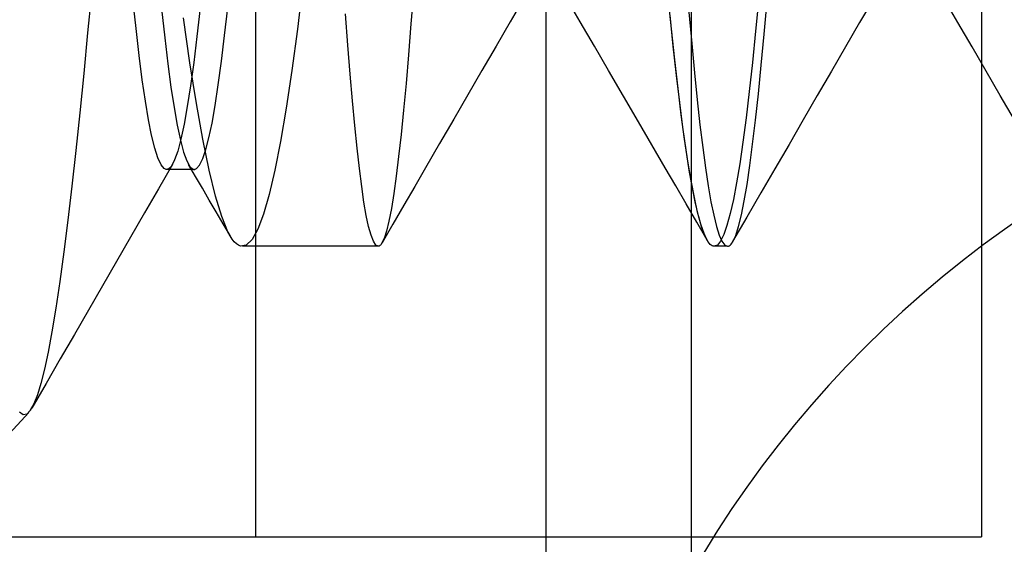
# Model space of a CAD drawing. Header units: millimetres. Extents: x 0 to 93, y -50 to 1.2.
# Tile 3 of 137: x 1.2 to 2.5, y -45.7 to -45. Entities that reach past the tile are written whole.
import ezdxf

# ---------------------------------------------------------------- set-up
doc = ezdxf.new("R2010")
doc.units = ezdxf.units.MM
doc.layers.add('MAIN-1', color=7, linetype='Continuous')
doc.layers.add('MAIN-2', color=7, linetype='Continuous')

msp = doc.modelspace()

# ---------------------------------------------------------------- linework, layer by layer
at = {"layer": 'MAIN-1'}
for p, q in [((2.1224, -45.2922), (2.1221, -45.2918)), ((2.1226, -45.2926), (2.1224, -45.2922)), ((2.1228, -45.2929), (2.1226, -45.2926)), ((2.1231, -45.2933), (2.1228, -45.2929)), ((2.1233, -45.2937), (2.1231, -45.2933)), ((2.1235, -45.294), (2.1233, -45.2937))]:
    msp.add_line(p, q, dxfattribs=at)
msp.add_arc((3.4, -46.5), 1.5, 90, 180, dxfattribs=at)
at = {"layer": 'MAIN-2'}
for p, q in [((2.1, -26.8), (2.1, -49.2)), ((1.5, -45.7), (1.5, -41.2)), ((2.5, -41.2), (2.5, -45.7)), ((1.9, -45.8), (1.9, -44.3)), ((1.5648, -44.9384), (1.5571, -45.0008)), ((1.5648, -44.9384), (1.5571, -45.0008)), ((1.2734, -44.9485), (1.2679, -45.0061)), ((1.2734, -44.9485), (1.2679, -45.0061)), ((1.7172, -44.9478), (1.7137, -44.9934)), ((1.7172, -44.9478), (1.7137, -44.9934)), ((1.3347, -45.0002), (1.3304, -44.9598)), ((1.3347, -45.0002), (1.3304, -44.9598)), ((1.8699, -44.9571), (1.8504, -44.9906)), ((1.8699, -44.9571), (1.8504, -44.9906)), ((1.9471, -44.9907), (1.9276, -44.9572)), ((1.9471, -44.9907), (1.9276, -44.9572)), ((2.0727, -45.0005), (2.0682, -44.955)), ((2.1932, -44.9578), (2.1888, -45.0037)), ((2.1932, -44.9578), (2.1888, -45.0037)), ((2.2005, -45.008), (2.2045, -44.9622)), ((2.2005, -45.008), (2.2045, -44.9622)), ((2.3518, -44.9582), (2.3322, -44.9918)), ((2.3518, -44.9582), (2.3322, -44.9918)), ((2.4676, -44.9919), (2.4481, -44.9583)), ((1.3699, -44.973), (1.3742, -45.0129)), ((1.3699, -44.973), (1.3742, -45.0129)), ((1.423, -44.9716), (1.4186, -45.0109)), ((1.423, -44.9716), (1.4186, -45.0109)), ((1.4568, -45.0098), (1.4611, -44.9716)), ((1.4568, -45.0098), (1.4611, -44.9716)), ((1.6267, -45.0228), (1.6235, -44.98)), ((1.6267, -45.0228), (1.6235, -44.98)), ((2.0752, -45.0245), (2.0708, -44.9816)), ((2.0968, -44.9775), (2.1007, -45.0207)), ((2.0968, -44.9775), (2.1007, -45.0207)), ((1.4089, -45.0473), (1.4, -44.9851)), ((1.4089, -45.0473), (1.4, -44.9851)), ((1.7137, -44.9934), (1.7103, -45.0361)), ((1.7137, -44.9934), (1.7103, -45.0361)), ((1.8504, -44.9906), (1.8309, -45.0242)), ((1.8504, -44.9906), (1.8309, -45.0242)), ((1.9666, -45.0242), (1.9471, -44.9907)), ((1.9666, -45.0242), (1.9471, -44.9907)), ((2.3322, -44.9918), (2.3127, -45.0254)), ((2.3322, -44.9918), (2.3127, -45.0254)), ((2.4871, -45.0254), (2.4676, -44.9919)), ((1.2679, -45.0061), (1.2625, -45.0621)), ((1.2679, -45.0061), (1.2625, -45.0621)), ((1.339, -45.0373), (1.3347, -45.0002)), ((1.339, -45.0373), (1.3347, -45.0002)), ((1.5571, -45.0008), (1.5493, -45.058)), ((1.5571, -45.0008), (1.5493, -45.058)), ((2.0772, -45.043), (2.0727, -45.0005)), ((2.1888, -45.0037), (2.1844, -45.0467)), ((2.1888, -45.0037), (2.1844, -45.0467)), ((2.1965, -45.0507), (2.2005, -45.008)), ((2.1965, -45.0507), (2.2005, -45.008)), ((1.3742, -45.0129), (1.3785, -45.0488)), ((1.3742, -45.0129), (1.3785, -45.0488)), ((1.4186, -45.0109), (1.4142, -45.0467)), ((1.4186, -45.0109), (1.4142, -45.0467)), ((1.4525, -45.0452), (1.4568, -45.0098)), ((1.4525, -45.0452), (1.4568, -45.0098)), ((2.1007, -45.0207), (2.1045, -45.0611)), ((2.1007, -45.0207), (2.1045, -45.0611)), ((1.6298, -45.0628), (1.6267, -45.0228)), ((1.6298, -45.0628), (1.6267, -45.0228)), ((1.8309, -45.0242), (1.8115, -45.0577)), ((1.8309, -45.0242), (1.8115, -45.0577)), ((1.9861, -45.0577), (1.9666, -45.0242)), ((1.9861, -45.0577), (1.9666, -45.0242)), ((2.0796, -45.0645), (2.0752, -45.0245)), ((2.3127, -45.0254), (2.2932, -45.0589)), ((2.3127, -45.0254), (2.2932, -45.0589)), ((2.5066, -45.0589), (2.4871, -45.0254)), ((1.3433, -45.0707), (1.339, -45.0373)), ((1.3433, -45.0707), (1.339, -45.0373)), ((1.3785, -45.0488), (1.3828, -45.0808)), ((1.3785, -45.0488), (1.3828, -45.0808)), ((1.4178, -45.1032), (1.4089, -45.0473)), ((1.4178, -45.1032), (1.4089, -45.0473)), ((1.4142, -45.0467), (1.4098, -45.0789)), ((1.4142, -45.0467), (1.4098, -45.0789)), ((1.4481, -45.0774), (1.4525, -45.0452)), ((1.4481, -45.0774), (1.4525, -45.0452)), ((1.7103, -45.0361), (1.7069, -45.0758)), ((1.7103, -45.0361), (1.7069, -45.0758)), ((2.0818, -45.0826), (2.0772, -45.043)), ((2.1844, -45.0467), (2.18, -45.0866)), ((2.1844, -45.0467), (2.18, -45.0866)), ((1.2625, -45.0621), (1.257, -45.1161)), ((1.2625, -45.0621), (1.257, -45.1161)), ((1.5493, -45.058), (1.5416, -45.1096)), ((1.5493, -45.058), (1.5416, -45.1096)), ((1.633, -45.0998), (1.6298, -45.0628)), ((1.633, -45.0998), (1.6298, -45.0628)), ((1.8115, -45.0577), (1.792, -45.0913)), ((1.8115, -45.0577), (1.792, -45.0913)), ((2.0067, -45.0932), (1.9861, -45.0577)), ((2.0067, -45.0932), (1.9861, -45.0577)), ((2.1045, -45.0611), (2.1083, -45.0984)), ((2.1045, -45.0611), (2.1083, -45.0984)), ((2.1926, -45.0902), (2.1965, -45.0507)), ((2.1926, -45.0902), (2.1965, -45.0507)), ((2.2932, -45.0589), (2.2737, -45.0925)), ((2.2932, -45.0589), (2.2737, -45.0925)), ((2.5261, -45.0925), (2.5066, -45.0589)), ((1.3476, -45.1001), (1.3433, -45.0707)), ((1.3476, -45.1001), (1.3433, -45.0707)), ((1.7069, -45.0758), (1.7034, -45.1125)), ((1.7069, -45.0758), (1.7034, -45.1125)), ((2.0841, -45.1017), (2.0796, -45.0645)), ((1.3828, -45.0808), (1.3871, -45.109)), ((1.3828, -45.0808), (1.3871, -45.109)), ((1.4098, -45.0789), (1.4053, -45.1073)), ((1.4098, -45.0789), (1.4053, -45.1073)), ((1.4437, -45.1059), (1.4481, -45.0774)), ((1.4437, -45.1059), (1.4481, -45.0774)), ((2.0863, -45.1191), (2.0818, -45.0826)), ((2.18, -45.0866), (2.1757, -45.1232)), ((2.18, -45.0866), (2.1757, -45.1232)), ((2.1887, -45.1264), (2.1926, -45.0902)), ((2.1887, -45.1264), (2.1926, -45.0902)), ((1.3519, -45.1256), (1.3476, -45.1001)), ((1.3519, -45.1256), (1.3476, -45.1001)), ((1.4266, -45.1525), (1.4178, -45.1032)), ((1.4266, -45.1525), (1.4178, -45.1032)), ((1.6361, -45.1338), (1.633, -45.0998)), ((1.6361, -45.1338), (1.633, -45.0998)), ((1.792, -45.0913), (1.7726, -45.1248)), ((1.792, -45.0913), (1.7726, -45.1248)), ((2.0274, -45.1287), (2.0067, -45.0932)), ((2.0274, -45.1287), (2.0067, -45.0932)), ((2.0885, -45.1358), (2.0841, -45.1017)), ((2.1083, -45.0984), (2.1121, -45.1327)), ((2.1083, -45.0984), (2.1121, -45.1327)), ((2.2737, -45.0925), (2.2542, -45.126)), ((2.2737, -45.0925), (2.2542, -45.126)), ((2.5455, -45.126), (2.5261, -45.0925)), ((1.257, -45.1161), (1.2515, -45.1679)), ((1.257, -45.1161), (1.2515, -45.1679)), ((1.3871, -45.109), (1.3915, -45.1333)), ((1.3871, -45.109), (1.3915, -45.1333)), ((1.4053, -45.1073), (1.4009, -45.1318)), ((1.4053, -45.1073), (1.4009, -45.1318)), ((1.4394, -45.1302), (1.4437, -45.1059)), ((1.4394, -45.1302), (1.4437, -45.1059)), ((1.5416, -45.1096), (1.5338, -45.1554)), ((1.5416, -45.1096), (1.5338, -45.1554)), ((1.7034, -45.1125), (1.7, -45.146)), ((1.7034, -45.1125), (1.7, -45.146)), ((1.3562, -45.1471), (1.3519, -45.1256)), ((1.3562, -45.1471), (1.3519, -45.1256)), ((1.4352, -45.1504), (1.4394, -45.1302)), ((1.4352, -45.1504), (1.4394, -45.1302)), ((1.7726, -45.1248), (1.7532, -45.1583)), ((1.7726, -45.1248), (1.7532, -45.1583)), ((2.0457, -45.1602), (2.0274, -45.1287)), ((2.0457, -45.1602), (2.0274, -45.1287)), ((2.0908, -45.1525), (2.0863, -45.1191)), ((2.1757, -45.1232), (2.1713, -45.1564)), ((2.1757, -45.1232), (2.1713, -45.1564)), ((2.1847, -45.1593), (2.1887, -45.1264)), ((2.1847, -45.1593), (2.1887, -45.1264)), ((2.2542, -45.126), (2.2348, -45.1596)), ((2.2542, -45.126), (2.2348, -45.1596)), ((1.3915, -45.1333), (1.3958, -45.1537)), ((1.3915, -45.1333), (1.3958, -45.1537)), ((1.4009, -45.1318), (1.3966, -45.1523)), ((1.4009, -45.1318), (1.3966, -45.1523)), ((1.6393, -45.1648), (1.6361, -45.1338)), ((1.6393, -45.1648), (1.6361, -45.1338)), ((2.0929, -45.167), (2.0885, -45.1358)), ((2.1121, -45.1327), (2.1158, -45.1639)), ((2.1121, -45.1327), (2.1158, -45.1639)), ((1.3605, -45.1646), (1.3562, -45.1471)), ((1.3605, -45.1646), (1.3562, -45.1471)), ((1.3966, -45.1523), (1.3922, -45.1688)), ((1.3966, -45.1523), (1.3922, -45.1688)), ((1.3958, -45.1537), (1.4002, -45.1701)), ((1.3958, -45.1537), (1.4002, -45.1701)), ((1.4354, -45.1951), (1.4266, -45.1525)), ((1.4354, -45.1951), (1.4266, -45.1525)), ((1.431, -45.1667), (1.4352, -45.1504)), ((1.431, -45.1667), (1.4352, -45.1504)), ((1.5338, -45.1554), (1.526, -45.195)), ((1.5338, -45.1554), (1.526, -45.195)), ((1.7, -45.146), (1.6966, -45.1763)), ((1.7, -45.146), (1.6966, -45.1763)), ((2.0953, -45.1826), (2.0908, -45.1525)), ((2.1713, -45.1564), (2.1669, -45.1862)), ((2.1713, -45.1564), (2.1669, -45.1862)), ((1.2515, -45.1679), (1.246, -45.2173)), ((1.2515, -45.1679), (1.246, -45.2173)), ((1.3648, -45.1782), (1.3605, -45.1646)), ((1.3648, -45.1782), (1.3605, -45.1646)), ((1.3922, -45.1688), (1.3878, -45.1811)), ((1.3922, -45.1688), (1.3878, -45.1811)), ((1.4002, -45.1701), (1.4045, -45.1822)), ((1.4002, -45.1701), (1.4045, -45.1822)), ((1.4267, -45.1792), (1.431, -45.1667)), ((1.4267, -45.1792), (1.431, -45.1667)), ((1.6425, -45.1928), (1.6393, -45.1648)), ((1.6425, -45.1928), (1.6393, -45.1648)), ((1.7532, -45.1583), (1.7337, -45.1918)), ((1.7532, -45.1583), (1.7337, -45.1918)), ((2.064, -45.1918), (2.0457, -45.1602)), ((2.064, -45.1918), (2.0457, -45.1602)), ((2.0973, -45.1949), (2.0929, -45.167)), ((2.1158, -45.1639), (2.1196, -45.192)), ((2.1158, -45.1639), (2.1196, -45.192)), ((2.1808, -45.1888), (2.1847, -45.1593)), ((2.1808, -45.1888), (2.1847, -45.1593)), ((2.2348, -45.1596), (2.2153, -45.1931)), ((2.2348, -45.1596), (2.2153, -45.1931)), ((1.3691, -45.1876), (1.3648, -45.1782)), ((1.3691, -45.1876), (1.3648, -45.1782)), ((1.3878, -45.1811), (1.3835, -45.1894)), ((1.3878, -45.1811), (1.3835, -45.1894)), ((1.4045, -45.1822), (1.4088, -45.1901)), ((1.4045, -45.1822), (1.4088, -45.1901)), ((1.4223, -45.188), (1.4267, -45.1792)), ((1.4223, -45.188), (1.4267, -45.1792)), ((1.6966, -45.1763), (1.6933, -45.2035)), ((1.6966, -45.1763), (1.6933, -45.2035)), ((2.0998, -45.2094), (2.0953, -45.1826)), ((1.3849, -45.1872), (1.3655, -45.2207)), ((1.3849, -45.1872), (1.3655, -45.2207)), ((1.3735, -45.1929), (1.3691, -45.1876)), ((1.3735, -45.1929), (1.3691, -45.1876)), ((1.3744, -45.1935), (1.3735, -45.1929)), ((1.3744, -45.1935), (1.3735, -45.1929)), ((1.3753, -45.1939), (1.3744, -45.1935)), ((1.3753, -45.1939), (1.3744, -45.1935)), ((1.3763, -45.1941), (1.3753, -45.1939)), ((1.3763, -45.1941), (1.3753, -45.1939)), ((1.3772, -45.1941), (1.3763, -45.1941)), ((1.3772, -45.1941), (1.3763, -45.1941)), ((1.3832, -45.1941), (1.3769, -45.1941)), ((1.415, -45.1941), (1.3769, -45.1941)), ((1.3781, -45.1939), (1.3772, -45.1941)), ((1.3781, -45.1939), (1.3772, -45.1941)), ((1.379, -45.1936), (1.3781, -45.1939)), ((1.379, -45.1936), (1.3781, -45.1939)), ((1.3835, -45.1894), (1.379, -45.1936)), ((1.3835, -45.1894), (1.379, -45.1936)), ((1.3896, -45.1941), (1.3832, -45.1941)), ((1.3959, -45.1941), (1.3896, -45.1941)), ((1.4023, -45.1941), (1.3959, -45.1941)), ((1.4086, -45.1941), (1.4023, -45.1941)), ((1.4167, -45.2037), (1.4071, -45.1873)), ((1.4167, -45.2037), (1.4071, -45.1873)), ((1.415, -45.1941), (1.4086, -45.1941)), ((1.4088, -45.1901), (1.4131, -45.1938)), ((1.4088, -45.1901), (1.4131, -45.1938)), ((1.4131, -45.1938), (1.4139, -45.194)), ((1.4131, -45.1938), (1.4139, -45.194)), ((1.4139, -45.194), (1.4147, -45.1941)), ((1.4139, -45.194), (1.4147, -45.1941)), ((1.4147, -45.1941), (1.4155, -45.1941)), ((1.4147, -45.1941), (1.4155, -45.1941)), ((1.4155, -45.1941), (1.4163, -45.1938)), ((1.4155, -45.1941), (1.4163, -45.1938)), ((1.4163, -45.1938), (1.4172, -45.1935)), ((1.4163, -45.1938), (1.4172, -45.1935)), ((1.4172, -45.1935), (1.418, -45.193)), ((1.4172, -45.1935), (1.418, -45.193)), ((1.418, -45.193), (1.4223, -45.188)), ((1.418, -45.193), (1.4223, -45.188)), ((1.4441, -45.2307), (1.4354, -45.1951)), ((1.4441, -45.2307), (1.4354, -45.1951)), ((1.526, -45.195), (1.5182, -45.2285)), ((1.526, -45.195), (1.5182, -45.2285)), ((1.6457, -45.2176), (1.6425, -45.1928)), ((1.6457, -45.2176), (1.6425, -45.1928)), ((1.7337, -45.1918), (1.7188, -45.2177)), ((1.7337, -45.1918), (1.7188, -45.2177)), ((2.0786, -45.2167), (2.064, -45.1918)), ((2.0786, -45.2167), (2.064, -45.1918)), ((2.1017, -45.2197), (2.0973, -45.1949)), ((2.1196, -45.192), (2.1234, -45.2169)), ((2.1196, -45.192), (2.1234, -45.2169)), ((2.1669, -45.1862), (2.1625, -45.2126)), ((2.1669, -45.1862), (2.1625, -45.2126)), ((2.1769, -45.2149), (2.1808, -45.1888)), ((2.1769, -45.2149), (2.1808, -45.1888)), ((2.2153, -45.1931), (2.1959, -45.2265)), ((2.2153, -45.1931), (2.1959, -45.2265)), ((1.4262, -45.22), (1.4167, -45.2037)), ((1.4262, -45.22), (1.4167, -45.2037)), ((1.6933, -45.2035), (1.69, -45.2273)), ((1.6933, -45.2035), (1.69, -45.2273)), ((2.1043, -45.2328), (2.0998, -45.2094)), ((1.246, -45.2173), (1.2405, -45.264)), ((1.246, -45.2173), (1.2405, -45.264)), ((1.3655, -45.2207), (1.3462, -45.2541)), ((1.3655, -45.2207), (1.3462, -45.2541)), ((1.4357, -45.2363), (1.4262, -45.22)), ((1.4357, -45.2363), (1.4262, -45.22)), ((1.6489, -45.2392), (1.6457, -45.2176)), ((1.6489, -45.2392), (1.6457, -45.2176)), ((1.7188, -45.2177), (1.7038, -45.2435)), ((1.7188, -45.2177), (1.7038, -45.2435)), ((2.0931, -45.2417), (2.0786, -45.2167)), ((2.0931, -45.2417), (2.0786, -45.2167)), ((2.1061, -45.2412), (2.1017, -45.2197)), ((2.1234, -45.2169), (2.1272, -45.2387)), ((2.1234, -45.2169), (2.1272, -45.2387)), ((2.1625, -45.2126), (2.1581, -45.2355)), ((2.1625, -45.2126), (2.1581, -45.2355)), ((2.173, -45.2375), (2.1769, -45.2149)), ((2.173, -45.2375), (2.1769, -45.2149)), ((1.4452, -45.2527), (1.4357, -45.2363)), ((1.4452, -45.2527), (1.4357, -45.2363)), ((1.4528, -45.259), (1.4441, -45.2307)), ((1.4528, -45.259), (1.4441, -45.2307)), ((1.5182, -45.2285), (1.5103, -45.2556)), ((1.5182, -45.2285), (1.5103, -45.2556)), ((1.6521, -45.2576), (1.6489, -45.2392)), ((1.6521, -45.2576), (1.6489, -45.2392)), ((1.69, -45.2273), (1.6866, -45.2479)), ((1.69, -45.2273), (1.6866, -45.2479)), ((2.1088, -45.2528), (2.1043, -45.2328)), ((2.1272, -45.2387), (2.131, -45.2572)), ((2.1272, -45.2387), (2.131, -45.2572)), ((2.1581, -45.2355), (2.1537, -45.255)), ((2.1581, -45.2355), (2.1537, -45.255)), ((2.1691, -45.2568), (2.173, -45.2375)), ((2.1691, -45.2568), (2.173, -45.2375)), ((2.1959, -45.2265), (2.1765, -45.26)), ((2.1959, -45.2265), (2.1765, -45.26)), ((1.4547, -45.269), (1.4452, -45.2527)), ((1.4547, -45.269), (1.4452, -45.2527)), ((1.6866, -45.2479), (1.6833, -45.2652)), ((1.6866, -45.2479), (1.6833, -45.2652)), ((1.7038, -45.2435), (1.6888, -45.2694)), ((1.7038, -45.2435), (1.6888, -45.2694)), ((2.1076, -45.2667), (2.0931, -45.2417)), ((2.1076, -45.2667), (2.0931, -45.2417)), ((2.1104, -45.2595), (2.1061, -45.2412)), ((2.1132, -45.2693), (2.1088, -45.2528)), ((1.2405, -45.264), (1.235, -45.3078)), ((1.2405, -45.264), (1.235, -45.3078)), ((1.3462, -45.2541), (1.3269, -45.2876)), ((1.3462, -45.2541), (1.3269, -45.2876)), ((1.4614, -45.28), (1.4528, -45.259)), ((1.4614, -45.28), (1.4528, -45.259)), ((1.5103, -45.2556), (1.5025, -45.2764)), ((1.5103, -45.2556), (1.5025, -45.2764)), ((1.6553, -45.2728), (1.6521, -45.2576)), ((1.6553, -45.2728), (1.6521, -45.2576)), ((1.6833, -45.2652), (1.6799, -45.279)), ((1.6833, -45.2652), (1.6799, -45.279)), ((2.1221, -45.2917), (2.1076, -45.2667)), ((2.1221, -45.2917), (2.1076, -45.2667)), ((2.1148, -45.2744), (2.1104, -45.2595)), ((2.131, -45.2572), (2.1347, -45.2725)), ((2.131, -45.2572), (2.1347, -45.2725)), ((2.1537, -45.255), (2.1493, -45.2712)), ((2.1537, -45.255), (2.1493, -45.2712)), ((2.1765, -45.26), (2.1571, -45.2934)), ((2.1765, -45.26), (2.1571, -45.2934)), ((2.1652, -45.2726), (2.1691, -45.2568)), ((2.1652, -45.2726), (2.1691, -45.2568)), ((1.4643, -45.2853), (1.4547, -45.269)), ((1.4643, -45.2853), (1.4547, -45.269)), ((1.4643, -45.2854), (1.4614, -45.28)), ((1.4643, -45.2854), (1.4614, -45.28)), ((1.5025, -45.2764), (1.4946, -45.2907)), ((1.5025, -45.2764), (1.4946, -45.2907)), ((1.6586, -45.2846), (1.6553, -45.2728)), ((1.6586, -45.2846), (1.6553, -45.2728)), ((1.6888, -45.2694), (1.6738, -45.2953)), ((1.6888, -45.2694), (1.6738, -45.2953)), ((1.6799, -45.279), (1.6765, -45.2894)), ((1.6799, -45.279), (1.6765, -45.2894)), ((2.1177, -45.2823), (2.1132, -45.2693)), ((2.1192, -45.2859), (2.1148, -45.2744)), ((2.1347, -45.2725), (2.1385, -45.2845)), ((2.1347, -45.2725), (2.1385, -45.2845)), ((2.1493, -45.2712), (2.1449, -45.2838)), ((2.1493, -45.2712), (2.1449, -45.2838)), ((2.1613, -45.2849), (2.1652, -45.2726)), ((2.1613, -45.2849), (2.1652, -45.2726)), ((1.3269, -45.2876), (1.3075, -45.321)), ((1.3269, -45.2876), (1.3075, -45.321)), ((1.4672, -45.29), (1.4643, -45.2854)), ((1.4672, -45.29), (1.4643, -45.2854)), ((1.4701, -45.2937), (1.4672, -45.29)), ((1.4701, -45.2937), (1.4672, -45.29)), ((1.473, -45.2965), (1.4701, -45.2937)), ((1.473, -45.2965), (1.4701, -45.2937)), ((1.4946, -45.2907), (1.4867, -45.2984)), ((1.4946, -45.2907), (1.4867, -45.2984)), ((1.6618, -45.2931), (1.6586, -45.2846)), ((1.6618, -45.2931), (1.6586, -45.2846)), ((1.6651, -45.2983), (1.6618, -45.2931)), ((1.6651, -45.2983), (1.6618, -45.2931)), ((1.6765, -45.2894), (1.6732, -45.2963)), ((1.6765, -45.2894), (1.6732, -45.2963)), ((2.1221, -45.2918), (2.1177, -45.2823)), ((2.1235, -45.294), (2.1192, -45.2859)), ((2.1405, -45.2929), (2.136, -45.2982)), ((2.1405, -45.2929), (2.136, -45.2982)), ((2.1385, -45.2845), (2.1423, -45.2931)), ((2.1385, -45.2845), (2.1423, -45.2931)), ((2.1449, -45.2838), (2.1405, -45.2929)), ((2.1449, -45.2838), (2.1405, -45.2929)), ((2.1423, -45.2931), (2.1462, -45.2982)), ((2.1423, -45.2931), (2.1462, -45.2982)), ((2.1561, -45.2956), (2.1573, -45.2936)), ((2.1561, -45.2956), (2.1573, -45.2936)), ((2.1573, -45.2936), (2.1613, -45.2849)), ((2.1573, -45.2936), (2.1613, -45.2849)), ((1.4759, -45.2985), (1.473, -45.2965)), ((1.4759, -45.2985), (1.473, -45.2965)), ((1.4787, -45.2997), (1.4759, -45.2985)), ((1.4787, -45.2997), (1.4759, -45.2985)), ((1.4867, -45.2984), (1.4787, -45.2997)), ((1.4867, -45.2984), (1.4787, -45.2997)), ((1.6683, -45.3), (1.4812, -45.3)), ((1.6683, -45.3), (1.4812, -45.3)), ((1.6683, -45.3), (1.6651, -45.2983)), ((1.6683, -45.3), (1.6651, -45.2983)), ((1.6691, -45.2999), (1.6683, -45.3)), ((1.6691, -45.2999), (1.6683, -45.3)), ((1.6699, -45.2996), (1.6691, -45.2999)), ((1.6699, -45.2996), (1.6691, -45.2999)), ((1.6708, -45.2991), (1.6699, -45.2996)), ((1.6708, -45.2991), (1.6699, -45.2996)), ((1.6716, -45.2984), (1.6708, -45.2991)), ((1.6716, -45.2984), (1.6708, -45.2991)), ((1.6724, -45.2974), (1.6716, -45.2984)), ((1.6724, -45.2974), (1.6716, -45.2984)), ((1.6732, -45.2963), (1.6724, -45.2974)), ((1.6732, -45.2963), (1.6724, -45.2974)), ((2.1249, -45.2958), (2.1235, -45.294)), ((2.1249, -45.2958), (2.1235, -45.294)), ((2.1262, -45.2973), (2.1249, -45.2958)), ((2.1262, -45.2973), (2.1249, -45.2958)), ((2.1275, -45.2984), (2.1262, -45.2973)), ((2.1275, -45.2984), (2.1262, -45.2973)), ((2.1288, -45.2993), (2.1275, -45.2984)), ((2.1288, -45.2993), (2.1275, -45.2984)), ((2.1302, -45.2998), (2.1288, -45.2993)), ((2.1302, -45.2998), (2.1288, -45.2993)), ((2.1315, -45.3), (2.1302, -45.2998)), ((2.1315, -45.3), (2.1302, -45.2998)), ((2.136, -45.2982), (2.1315, -45.3)), ((2.136, -45.2982), (2.1315, -45.3)), ((2.1497, -45.3), (2.1317, -45.3)), ((2.1497, -45.3), (2.1317, -45.3)), ((2.1462, -45.2982), (2.15, -45.3)), ((2.1462, -45.2982), (2.15, -45.3)), ((2.15, -45.3), (2.1512, -45.2998)), ((2.15, -45.3), (2.1512, -45.2998)), ((2.1512, -45.2998), (2.1525, -45.2993)), ((2.1512, -45.2998), (2.1525, -45.2993)), ((2.1525, -45.2993), (2.1537, -45.2984)), ((2.1525, -45.2993), (2.1537, -45.2984)), ((2.1537, -45.2984), (2.1549, -45.2971)), ((2.1537, -45.2984), (2.1549, -45.2971)), ((2.1549, -45.2971), (2.1561, -45.2956)), ((2.1549, -45.2971), (2.1561, -45.2956)), ((1.235, -45.3078), (1.2294, -45.3484)), ((1.235, -45.3078), (1.2294, -45.3484)), ((1.3075, -45.321), (1.2882, -45.3544)), ((1.3075, -45.321), (1.2882, -45.3544)), ((1.2294, -45.3484), (1.2239, -45.3853)), ((1.2294, -45.3484), (1.2239, -45.3853)), ((1.2882, -45.3544), (1.2689, -45.3879)), ((1.2882, -45.3544), (1.2689, -45.3879)), ((1.2239, -45.3853), (1.2185, -45.418)), ((1.2239, -45.3853), (1.2185, -45.418)), ((1.2689, -45.3879), (1.2496, -45.4213)), ((1.2689, -45.3879), (1.2496, -45.4213)), ((1.2185, -45.418), (1.2133, -45.446)), ((1.2185, -45.418), (1.2133, -45.446)), ((1.2496, -45.4213), (1.2302, -45.4548)), ((1.2496, -45.4213), (1.2302, -45.4548)), ((1.2133, -45.446), (1.2083, -45.4694)), ((1.2133, -45.446), (1.2083, -45.4694)), ((1.2302, -45.4548), (1.2106, -45.4888)), ((1.2302, -45.4548), (1.2106, -45.4888)), ((1.2083, -45.4694), (1.2035, -45.4888)), ((1.2083, -45.4694), (1.2035, -45.4888)), ((1.2106, -45.4888), (1.1909, -45.5227)), ((1.2106, -45.4888), (1.1909, -45.5227)), ((1.2035, -45.4888), (1.1986, -45.5046)), ((1.2035, -45.4888), (1.1986, -45.5046)), ((1.1986, -45.5046), (1.1938, -45.517)), ((1.1986, -45.5046), (1.1938, -45.517)), ((1.1938, -45.517), (1.1889, -45.5259)), ((1.1938, -45.517), (1.1889, -45.5259)), ((1.1, -45.6217), (1.1867, -45.5287)), ((1.179, -45.5319), (1.1741, -45.5283)), ((1.179, -45.5319), (1.1741, -45.5283)), ((1.1839, -45.5311), (1.179, -45.5319)), ((1.1839, -45.5311), (1.179, -45.5319)), ((1.1888, -45.5261), (1.1839, -45.5311)), ((1.1888, -45.5261), (1.1839, -45.5311)), ((1.1889, -45.526), (1.1888, -45.526)), ((1.1888, -45.526), (1.1888, -45.5261)), ((1.1889, -45.526), (1.1888, -45.526)), ((1.1888, -45.526), (1.1888, -45.5261)), ((1.1888, -45.5261), (1.1888, -45.5261)), ((1.1888, -45.5261), (1.1888, -45.5261)), ((1.1889, -45.5259), (1.1889, -45.5259)), ((1.1889, -45.5259), (1.1889, -45.5259)), ((1.1889, -45.5259), (1.1889, -45.526)), ((1.1889, -45.5259), (1.1889, -45.5259)), ((1.1889, -45.5259), (1.1889, -45.5259)), ((1.1889, -45.5259), (1.1889, -45.526)), ((1.1, -45.7), (2.5, -45.7)), ((1.5, -45.7), (1.5, -45.7)), ((1.5, -45.7), (1.5, -45.7)), ((2.5, -45.7), (2.5, -45.7)), ((2.5, -45.7), (2.5, -45.7))]:
    msp.add_line(p, q, dxfattribs=at)

doc.saveas('drawing.dxf')
